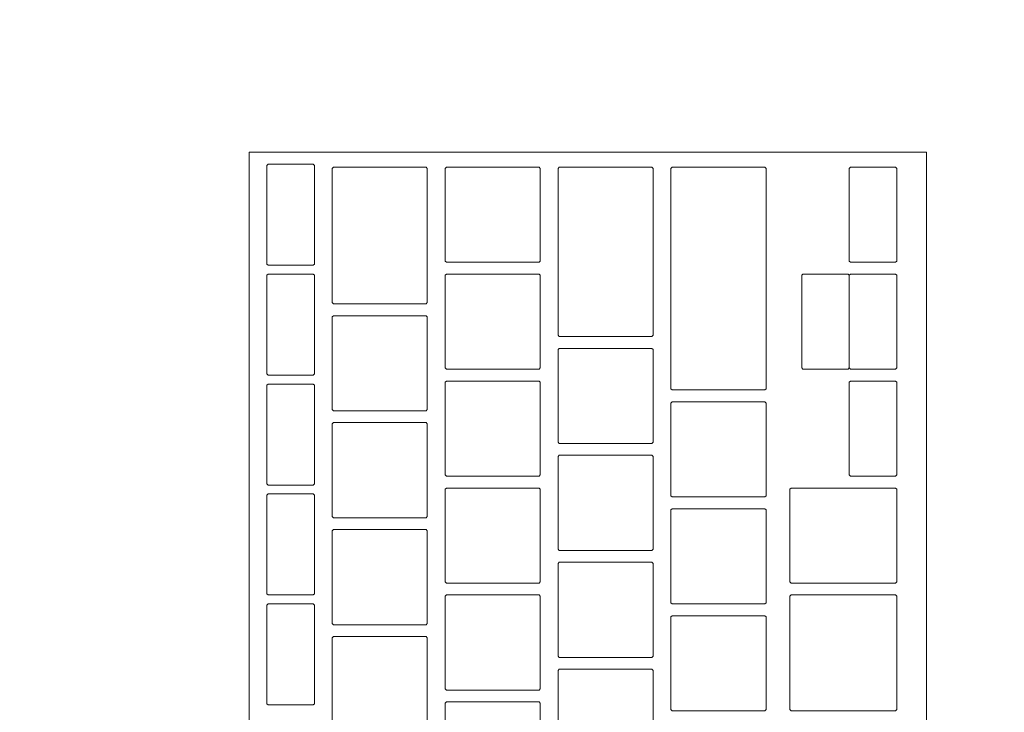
# Model space of a CAD drawing. Header units: metres. Extents: x -4 to 99, y -11 to 17.
# Tile 245 of 256: x 15.351 to 15.517, y 11.995 to 12.111. Entities that reach past the tile are written whole.
import ezdxf

# ---------------------------------------------------------------- set-up
doc = ezdxf.new("R2010")
doc.units = ezdxf.units.M
doc.header["$MEASUREMENT"] = 0
doc.linetypes.add('Wipeout_Contour', pattern=[1, 0, -1])
doc.layers.add('152 - Bemaßung_ Beschriftung.Ausbau', color=7, linetype='Continuous')
doc.layers.add('701 - Einrichtung.Möbel', color=7, linetype='Continuous')
doc.styles.add('ERSTELLTER_STIL_2', font='txt')
doc.dimstyles.new('ERSTELLTER_STIL__2', dxfattribs={"dimtxt": 0.1, "dimasz": 0.0532, "dimexe": 0.18, "dimexo": 0.0625, "dimgap": 0, "dimtad": 1, "dimtih": 1, "dimtoh": 1, "dimzin": 0, "dimdsep": 46, "dimtxsty": 'ERSTELLTER_STIL_2', "dimblk": 'ARROWHEAD_2', "dimblk1": 'ARROWHEAD_2', "dimblk2": 'ARROWHEAD_2', "dimcen": 0.09, "dimse1": 1, "dimse2": 1, "dimclrd": 7, "dimclre": 7, "dimclrt": 7, "dimazin": 0, "dimtfac": 1, "dimtdec": 4, "dimtmove": 0, "dimatfit": 3, "dimfxl": 1, "dimtolj": 1, "dimtzin": 0, "dimarcsym": 0})

# ---------------------------------------------------------------- blocks, each defined once
blk = doc.blocks.new('*D271')
at = {"layer": '152 - Bemaßung_ Beschriftung.Ausbau', "color": 7, "linetype": 'Continuous', "lineweight": 5}
for p, q in [((15, 15.3025), (15, 15.4075)), ((18.48, 15.3025), (18.48, 15.4075)), ((15.02021, 15.39), (14.97979, 15.32)), ((18.50021, 15.39), (18.45979, 15.32)), ((15, 15.355), (18.48, 15.355))]:
    blk.add_line(p, q, dxfattribs=at)
at = {"layer": '152 - Bemaßung_ Beschriftung.Ausbau', "color": 7, "lineweight": 5, "char_height": 0.1, "attachment_point": 7, "style": 'ERSTELLTER_STIL_2'}
for s, insert in [('\\A1;{\\pql;\\fArial|b0|i0|c0|p38;3,48}', (16.53108, 15.375)), ('\\A1;{\\pql;\\fArial|b0|i0|c0|p38;12}', (18.308, 15.375))]:
    blk.add_mtext(s, dxfattribs=dict(at, insert=insert))
blk = doc.blocks.new('ARROWHEAD_2')
at = {"color": 0, "linetype": 'Continuous', "lineweight": 0}
for p, q in [((-0.3781, -0.655), (0.3781, 0.655)), ((0, 0), (-1, 0))]:
    blk.add_line(p, q, dxfattribs=at)

msp = doc.modelspace()

# ---------------------------------------------------------------- wipeouts: each hides what was drawn before it
at = {"color": 254, "linetype": 'Wipeout_Contour', "lineweight": 0, "ltscale": 118.870959}
msp.add_wipeout([(15.00003, 10.68998), (17.20003, 10.68998), (17.20003, 11.48998), (15.80003, 11.48998), (15.80003, 12.68998), (15.00003, 12.68998)], dxfattribs=at).dxf.layer = '701 - Einrichtung.Möbel'

# ---------------------------------------------------------------- next in the draw order: wipeouts: each hides what was drawn before it
at = {"color": 254, "linetype": 'Wipeout_Contour', "lineweight": 0, "ltscale": 78.155615}
msp.add_wipeout([(15.50394, 11.82684), (15.50394, 12.08884), (15.38994, 12.08884), (15.38994, 11.82684)], dxfattribs=at).dxf.layer = '701 - Einrichtung.Möbel'

# ---------------------------------------------------------------- next in the draw order: linework, layer by layer
at = {"layer": '701 - Einrichtung.Möbel', "color": 7, "linetype": 'Continuous', "lineweight": 5, "flags": 128}
msp.add_lwpolyline([(15.50394, 11.82684), (15.50394, 12.08884), (15.38994, 12.08884), (15.38994, 11.82684)], close=True, dxfattribs=at)

# ---------------------------------------------------------------- next in the draw order: wipeouts: each hides what was drawn before it
at = {"color": 254, "linetype": 'Wipeout_Contour', "lineweight": 0, "ltscale": 175.783918}
msp.add_wipeout([(15.40094, 12.07834), (15.40094, 12.08664), (15.40074, 12.08684), (15.39314, 12.08684), (15.39294, 12.08664), (15.39294, 12.07004), (15.39314, 12.06984), (15.40074, 12.06984), (15.40094, 12.07004)], dxfattribs=at).dxf.layer = '701 - Einrichtung.Möbel'
at = {"color": 254, "linetype": 'Wipeout_Contour', "lineweight": 0, "ltscale": 175.874022}
msp.add_wipeout([(15.41994, 12.07484), (15.41994, 12.08614), (15.41974, 12.08634), (15.40414, 12.08634), (15.40394, 12.08614), (15.40394, 12.06354), (15.40414, 12.06334), (15.41974, 12.06334), (15.41994, 12.06354)], dxfattribs=at).dxf.layer = '701 - Einrichtung.Möbel'
at = {"color": 254, "linetype": 'Wipeout_Contour', "lineweight": 0, "ltscale": 176.027543}
msp.add_wipeout([(15.43894, 12.07834), (15.43894, 12.08614), (15.43874, 12.08634), (15.42314, 12.08634), (15.42294, 12.08614), (15.42294, 12.07054), (15.42314, 12.07034), (15.43874, 12.07034), (15.43894, 12.07054)], dxfattribs=at).dxf.layer = '701 - Einrichtung.Möbel'
at = {"color": 254, "linetype": 'Wipeout_Contour', "lineweight": 0, "ltscale": 176.127841}
msp.add_wipeout([(15.45794, 12.07209), (15.45794, 12.08614), (15.45774, 12.08634), (15.44214, 12.08634), (15.44194, 12.08614), (15.44194, 12.05804), (15.44214, 12.05784), (15.45774, 12.05784), (15.45794, 12.05804)], dxfattribs=at).dxf.layer = '701 - Einrichtung.Möbel'
at = {"color": 254, "linetype": 'Wipeout_Contour', "lineweight": 0, "ltscale": 176.23769}
msp.add_wipeout([(15.47694, 12.06759), (15.47694, 12.08614), (15.47674, 12.08634), (15.46114, 12.08634), (15.46094, 12.08614), (15.46094, 12.04904), (15.46114, 12.04884), (15.47674, 12.04884), (15.47694, 12.04904)], dxfattribs=at).dxf.layer = '701 - Einrichtung.Möbel'
at = {"color": 254, "linetype": 'Wipeout_Contour', "lineweight": 0, "ltscale": 176.477495}
msp.add_wipeout([(15.49894, 12.07834), (15.49894, 12.08614), (15.49874, 12.08634), (15.49114, 12.08634), (15.49094, 12.08614), (15.49094, 12.07054), (15.49114, 12.07034), (15.49874, 12.07034), (15.49894, 12.07054)], dxfattribs=at).dxf.layer = '701 - Einrichtung.Möbel'
at = {"color": 254, "linetype": 'Wipeout_Contour', "lineweight": 0, "ltscale": 175.681001}
msp.add_wipeout([(15.40094, 12.05984), (15.40094, 12.06814), (15.40074, 12.06834), (15.39314, 12.06834), (15.39294, 12.06814), (15.39294, 12.05154), (15.39314, 12.05134), (15.40074, 12.05134), (15.40094, 12.05154)], dxfattribs=at).dxf.layer = '701 - Einrichtung.Möbel'
at = {"color": 254, "linetype": 'Wipeout_Contour', "lineweight": 0, "ltscale": 175.927544}
msp.add_wipeout([(15.43894, 12.06034), (15.43894, 12.06814), (15.43874, 12.06834), (15.42314, 12.06834), (15.42294, 12.06814), (15.42294, 12.05254), (15.42314, 12.05234), (15.43874, 12.05234), (15.43894, 12.05254)], dxfattribs=at).dxf.layer = '701 - Einrichtung.Möbel'
at = {"color": 254, "linetype": 'Wipeout_Contour', "lineweight": 0, "ltscale": 176.377752}
msp.add_wipeout([(15.49894, 12.06034), (15.49894, 12.06814), (15.49874, 12.06834), (15.49114, 12.06834), (15.49094, 12.06814), (15.49094, 12.05254), (15.49114, 12.05234), (15.49874, 12.05234), (15.49894, 12.05254)], dxfattribs=at).dxf.layer = '701 - Einrichtung.Möbel'
at = {"color": 254, "linetype": 'Wipeout_Contour', "lineweight": 0, "ltscale": 175.754174}
msp.add_wipeout([(15.41994, 12.05334), (15.41994, 12.06114), (15.41974, 12.06134), (15.40414, 12.06134), (15.40394, 12.06114), (15.40394, 12.04554), (15.40414, 12.04534), (15.41974, 12.04534), (15.41994, 12.04554)], dxfattribs=at).dxf.layer = '701 - Einrichtung.Möbel'
at = {"color": 254, "linetype": 'Wipeout_Contour', "lineweight": 0, "ltscale": 175.992748}
msp.add_wipeout([(15.45794, 12.04784), (15.45794, 12.05564), (15.45774, 12.05584), (15.44214, 12.05584), (15.44194, 12.05564), (15.44194, 12.04004), (15.44214, 12.03984), (15.45774, 12.03984), (15.45794, 12.04004)], dxfattribs=at).dxf.layer = '701 - Einrichtung.Möbel'
at = {"color": 254, "linetype": 'Wipeout_Contour', "lineweight": 0, "ltscale": 175.578181}
msp.add_wipeout([(15.40094, 12.04134), (15.40094, 12.04964), (15.40074, 12.04984), (15.39314, 12.04984), (15.39294, 12.04964), (15.39294, 12.03304), (15.39314, 12.03284), (15.40074, 12.03284), (15.40094, 12.03304)], dxfattribs=at).dxf.layer = '701 - Einrichtung.Möbel'
at = {"color": 254, "linetype": 'Wipeout_Contour', "lineweight": 0, "ltscale": 175.827638}
msp.add_wipeout([(15.43894, 12.04234), (15.43894, 12.05014), (15.43874, 12.05034), (15.42314, 12.05034), (15.42294, 12.05014), (15.42294, 12.03454), (15.42314, 12.03434), (15.43874, 12.03434), (15.43894, 12.03454)], dxfattribs=at).dxf.layer = '701 - Einrichtung.Möbel'
at = {"color": 254, "linetype": 'Wipeout_Contour', "lineweight": 0, "ltscale": 176.278101}
msp.add_wipeout([(15.49894, 12.04234), (15.49894, 12.05014), (15.49874, 12.05034), (15.49114, 12.05034), (15.49094, 12.05014), (15.49094, 12.03454), (15.49114, 12.03434), (15.49874, 12.03434), (15.49894, 12.03454)], dxfattribs=at).dxf.layer = '701 - Einrichtung.Möbel'
at = {"color": 254, "linetype": 'Wipeout_Contour', "lineweight": 0, "ltscale": 176.077548}
msp.add_wipeout([(15.47694, 12.03884), (15.47694, 12.04664), (15.47674, 12.04684), (15.46114, 12.04684), (15.46094, 12.04664), (15.46094, 12.03104), (15.46114, 12.03084), (15.47674, 12.03084), (15.47694, 12.03104)], dxfattribs=at).dxf.layer = '701 - Einrichtung.Möbel'
at = {"color": 254, "linetype": 'Wipeout_Contour', "lineweight": 0, "ltscale": 175.654227}
msp.add_wipeout([(15.41994, 12.03534), (15.41994, 12.04314), (15.41974, 12.04334), (15.40414, 12.04334), (15.40394, 12.04314), (15.40394, 12.02754), (15.40414, 12.02734), (15.41974, 12.02734), (15.41994, 12.02754)], dxfattribs=at).dxf.layer = '701 - Einrichtung.Möbel'
at = {"color": 254, "linetype": 'Wipeout_Contour', "lineweight": 0, "ltscale": 175.892982}
msp.add_wipeout([(15.45794, 12.02984), (15.45794, 12.03764), (15.45774, 12.03784), (15.44214, 12.03784), (15.44194, 12.03764), (15.44194, 12.02204), (15.44214, 12.02184), (15.45774, 12.02184), (15.45794, 12.02204)], dxfattribs=at).dxf.layer = '701 - Einrichtung.Möbel'
at = {"color": 254, "linetype": 'Wipeout_Contour', "lineweight": 0, "ltscale": 175.727824}
msp.add_wipeout([(15.43894, 12.02434), (15.43894, 12.03214), (15.43874, 12.03234), (15.42314, 12.03234), (15.42294, 12.03214), (15.42294, 12.01654), (15.42314, 12.01634), (15.43874, 12.01634), (15.43894, 12.01654)], dxfattribs=at).dxf.layer = '701 - Einrichtung.Möbel'
at = {"color": 254, "linetype": 'Wipeout_Contour', "lineweight": 0, "ltscale": 176.147033}
msp.add_wipeout([(15.49894, 12.02434), (15.49894, 12.03214), (15.49874, 12.03234), (15.48114, 12.03234), (15.48094, 12.03214), (15.48094, 12.01654), (15.48114, 12.01634), (15.49874, 12.01634), (15.49894, 12.01654)], dxfattribs=at).dxf.layer = '701 - Einrichtung.Möbel'
at = {"color": 254, "linetype": 'Wipeout_Contour', "lineweight": 0, "ltscale": 175.475459}
msp.add_wipeout([(15.40094, 12.02284), (15.40094, 12.03114), (15.40074, 12.03134), (15.39314, 12.03134), (15.39294, 12.03114), (15.39294, 12.01454), (15.39314, 12.01434), (15.40074, 12.01434), (15.40094, 12.01454)], dxfattribs=at).dxf.layer = '701 - Einrichtung.Möbel'
at = {"color": 254, "linetype": 'Wipeout_Contour', "lineweight": 0, "ltscale": 175.977905}
msp.add_wipeout([(15.47694, 12.02084), (15.47694, 12.02864), (15.47674, 12.02884), (15.46114, 12.02884), (15.46094, 12.02864), (15.46094, 12.01304), (15.46114, 12.01284), (15.47674, 12.01284), (15.47694, 12.01304)], dxfattribs=at).dxf.layer = '701 - Einrichtung.Möbel'
at = {"color": 254, "linetype": 'Wipeout_Contour', "lineweight": 0, "ltscale": 175.554373}
msp.add_wipeout([(15.41994, 12.01734), (15.41994, 12.02514), (15.41974, 12.02534), (15.40414, 12.02534), (15.40394, 12.02514), (15.40394, 12.00954), (15.40414, 12.00934), (15.41974, 12.00934), (15.41994, 12.00954)], dxfattribs=at).dxf.layer = '701 - Einrichtung.Möbel'
at = {"color": 254, "linetype": 'Wipeout_Contour', "lineweight": 0, "ltscale": 175.793309}
msp.add_wipeout([(15.45794, 12.01184), (15.45794, 12.01964), (15.45774, 12.01984), (15.44214, 12.01984), (15.44194, 12.01964), (15.44194, 12.00404), (15.44214, 12.00384), (15.45774, 12.00384), (15.45794, 12.00404)], dxfattribs=at).dxf.layer = '701 - Einrichtung.Möbel'
at = {"color": 254, "linetype": 'Wipeout_Contour', "lineweight": 0, "ltscale": 175.628103}
msp.add_wipeout([(15.43894, 12.00634), (15.43894, 12.01414), (15.43874, 12.01434), (15.42314, 12.01434), (15.42294, 12.01414), (15.42294, 11.99854), (15.42314, 11.99834), (15.43874, 11.99834), (15.43894, 11.99854)], dxfattribs=at).dxf.layer = '701 - Einrichtung.Möbel'
at = {"color": 254, "linetype": 'Wipeout_Contour', "lineweight": 0, "ltscale": 176.038078}
msp.add_wipeout([(15.49894, 12.00459), (15.49894, 12.01414), (15.49874, 12.01434), (15.48114, 12.01434), (15.48094, 12.01414), (15.48094, 11.99504), (15.48114, 11.99484), (15.49874, 11.99484), (15.49894, 11.99504)], dxfattribs=at).dxf.layer = '701 - Einrichtung.Möbel'
at = {"color": 254, "linetype": 'Wipeout_Contour', "lineweight": 0, "ltscale": 175.372836}
msp.add_wipeout([(15.40094, 12.00434), (15.40094, 12.01264), (15.40074, 12.01284), (15.39314, 12.01284), (15.39294, 12.01264), (15.39294, 11.99604), (15.39314, 11.99584), (15.40074, 11.99584), (15.40094, 11.99604)], dxfattribs=at).dxf.layer = '701 - Einrichtung.Möbel'
at = {"color": 254, "linetype": 'Wipeout_Contour', "lineweight": 0, "ltscale": 175.878355}
msp.add_wipeout([(15.47694, 12.00284), (15.47694, 12.01064), (15.47674, 12.01084), (15.46114, 12.01084), (15.46094, 12.01064), (15.46094, 11.99504), (15.46114, 11.99484), (15.47674, 11.99484), (15.47694, 11.99504)], dxfattribs=at).dxf.layer = '701 - Einrichtung.Möbel'
at = {"color": 254, "linetype": 'Wipeout_Contour', "lineweight": 0, "ltscale": 175.454612}
msp.add_wipeout([(15.41994, 11.99934), (15.41994, 12.00714), (15.41974, 12.00734), (15.40414, 12.00734), (15.40394, 12.00714), (15.40394, 11.99154), (15.40414, 11.99134), (15.41974, 11.99134), (15.41994, 11.99154)], dxfattribs=at).dxf.layer = '701 - Einrichtung.Möbel'
at = {"color": 254, "linetype": 'Wipeout_Contour', "lineweight": 0, "ltscale": 175.693729}
msp.add_wipeout([(15.45794, 11.99384), (15.45794, 12.00164), (15.45774, 12.00184), (15.44214, 12.00184), (15.44194, 12.00164), (15.44194, 11.98604), (15.44214, 11.98584), (15.45774, 11.98584), (15.45794, 11.98604)], dxfattribs=at).dxf.layer = '701 - Einrichtung.Möbel'
at = {"color": 254, "linetype": 'Wipeout_Contour', "lineweight": 0, "ltscale": 175.528475}
msp.add_wipeout([(15.43894, 11.98834), (15.43894, 11.99614), (15.43874, 11.99634), (15.42314, 11.99634), (15.42294, 11.99614), (15.42294, 11.98054), (15.42314, 11.98034), (15.43874, 11.98034), (15.43894, 11.98054)], dxfattribs=at).dxf.layer = '701 - Einrichtung.Möbel'

# ---------------------------------------------------------------- next in the draw order: linework, layer by layer
at = {"layer": '701 - Einrichtung.Möbel', "color": 7, "linetype": 'Continuous', "lineweight": 5, "flags": 128}
for points in [[(15.40094, 12.07834), (15.40094, 12.08664), (15.40074, 12.08684), (15.39314, 12.08684), (15.39294, 12.08664), (15.39294, 12.07004), (15.39314, 12.06984), (15.40074, 12.06984), (15.40094, 12.07004)], [(15.41994, 12.07484), (15.41994, 12.08614), (15.41974, 12.08634), (15.40414, 12.08634), (15.40394, 12.08614), (15.40394, 12.06354), (15.40414, 12.06334), (15.41974, 12.06334), (15.41994, 12.06354)], [(15.43894, 12.07834), (15.43894, 12.08614), (15.43874, 12.08634), (15.42314, 12.08634), (15.42294, 12.08614), (15.42294, 12.07054), (15.42314, 12.07034), (15.43874, 12.07034), (15.43894, 12.07054)], [(15.45794, 12.07209), (15.45794, 12.08614), (15.45774, 12.08634), (15.44214, 12.08634), (15.44194, 12.08614), (15.44194, 12.05804), (15.44214, 12.05784), (15.45774, 12.05784), (15.45794, 12.05804)], [(15.47694, 12.06759), (15.47694, 12.08614), (15.47674, 12.08634), (15.46114, 12.08634), (15.46094, 12.08614), (15.46094, 12.04904), (15.46114, 12.04884), (15.47674, 12.04884), (15.47694, 12.04904)], [(15.49894, 12.07834), (15.49894, 12.08614), (15.49874, 12.08634), (15.49114, 12.08634), (15.49094, 12.08614), (15.49094, 12.07054), (15.49114, 12.07034), (15.49874, 12.07034), (15.49894, 12.07054)], [(15.40094, 12.05984), (15.40094, 12.06814), (15.40074, 12.06834), (15.39314, 12.06834), (15.39294, 12.06814), (15.39294, 12.05154), (15.39314, 12.05134), (15.40074, 12.05134), (15.40094, 12.05154)], [(15.43894, 12.06034), (15.43894, 12.06814), (15.43874, 12.06834), (15.42314, 12.06834), (15.42294, 12.06814), (15.42294, 12.05254), (15.42314, 12.05234), (15.43874, 12.05234), (15.43894, 12.05254)], [(15.49894, 12.06034), (15.49894, 12.06814), (15.49874, 12.06834), (15.49114, 12.06834), (15.49094, 12.06814), (15.49094, 12.05254), (15.49114, 12.05234), (15.49874, 12.05234), (15.49894, 12.05254)], [(15.41994, 12.05334), (15.41994, 12.06114), (15.41974, 12.06134), (15.40414, 12.06134), (15.40394, 12.06114), (15.40394, 12.04554), (15.40414, 12.04534), (15.41974, 12.04534), (15.41994, 12.04554)], [(15.45794, 12.04784), (15.45794, 12.05564), (15.45774, 12.05584), (15.44214, 12.05584), (15.44194, 12.05564), (15.44194, 12.04004), (15.44214, 12.03984), (15.45774, 12.03984), (15.45794, 12.04004)], [(15.40094, 12.04134), (15.40094, 12.04964), (15.40074, 12.04984), (15.39314, 12.04984), (15.39294, 12.04964), (15.39294, 12.03304), (15.39314, 12.03284), (15.40074, 12.03284), (15.40094, 12.03304)], [(15.43894, 12.04234), (15.43894, 12.05014), (15.43874, 12.05034), (15.42314, 12.05034), (15.42294, 12.05014), (15.42294, 12.03454), (15.42314, 12.03434), (15.43874, 12.03434), (15.43894, 12.03454)], [(15.49894, 12.04234), (15.49894, 12.05014), (15.49874, 12.05034), (15.49114, 12.05034), (15.49094, 12.05014), (15.49094, 12.03454), (15.49114, 12.03434), (15.49874, 12.03434), (15.49894, 12.03454)], [(15.47694, 12.03884), (15.47694, 12.04664), (15.47674, 12.04684), (15.46114, 12.04684), (15.46094, 12.04664), (15.46094, 12.03104), (15.46114, 12.03084), (15.47674, 12.03084), (15.47694, 12.03104)], [(15.41994, 12.03534), (15.41994, 12.04314), (15.41974, 12.04334), (15.40414, 12.04334), (15.40394, 12.04314), (15.40394, 12.02754), (15.40414, 12.02734), (15.41974, 12.02734), (15.41994, 12.02754)], [(15.45794, 12.02984), (15.45794, 12.03764), (15.45774, 12.03784), (15.44214, 12.03784), (15.44194, 12.03764), (15.44194, 12.02204), (15.44214, 12.02184), (15.45774, 12.02184), (15.45794, 12.02204)], [(15.43894, 12.02434), (15.43894, 12.03214), (15.43874, 12.03234), (15.42314, 12.03234), (15.42294, 12.03214), (15.42294, 12.01654), (15.42314, 12.01634), (15.43874, 12.01634), (15.43894, 12.01654)], [(15.49894, 12.02434), (15.49894, 12.03214), (15.49874, 12.03234), (15.48114, 12.03234), (15.48094, 12.03214), (15.48094, 12.01654), (15.48114, 12.01634), (15.49874, 12.01634), (15.49894, 12.01654)], [(15.40094, 12.02284), (15.40094, 12.03114), (15.40074, 12.03134), (15.39314, 12.03134), (15.39294, 12.03114), (15.39294, 12.01454), (15.39314, 12.01434), (15.40074, 12.01434), (15.40094, 12.01454)], [(15.47694, 12.02084), (15.47694, 12.02864), (15.47674, 12.02884), (15.46114, 12.02884), (15.46094, 12.02864), (15.46094, 12.01304), (15.46114, 12.01284), (15.47674, 12.01284), (15.47694, 12.01304)], [(15.41994, 12.01734), (15.41994, 12.02514), (15.41974, 12.02534), (15.40414, 12.02534), (15.40394, 12.02514), (15.40394, 12.00954), (15.40414, 12.00934), (15.41974, 12.00934), (15.41994, 12.00954)], [(15.45794, 12.01184), (15.45794, 12.01964), (15.45774, 12.01984), (15.44214, 12.01984), (15.44194, 12.01964), (15.44194, 12.00404), (15.44214, 12.00384), (15.45774, 12.00384), (15.45794, 12.00404)], [(15.43894, 12.00634), (15.43894, 12.01414), (15.43874, 12.01434), (15.42314, 12.01434), (15.42294, 12.01414), (15.42294, 11.99854), (15.42314, 11.99834), (15.43874, 11.99834), (15.43894, 11.99854)], [(15.49894, 12.00459), (15.49894, 12.01414), (15.49874, 12.01434), (15.48114, 12.01434), (15.48094, 12.01414), (15.48094, 11.99504), (15.48114, 11.99484), (15.49874, 11.99484), (15.49894, 11.99504)], [(15.40094, 12.00434), (15.40094, 12.01264), (15.40074, 12.01284), (15.39314, 12.01284), (15.39294, 12.01264), (15.39294, 11.99604), (15.39314, 11.99584), (15.40074, 11.99584), (15.40094, 11.99604)], [(15.47694, 12.00284), (15.47694, 12.01064), (15.47674, 12.01084), (15.46114, 12.01084), (15.46094, 12.01064), (15.46094, 11.99504), (15.46114, 11.99484), (15.47674, 11.99484), (15.47694, 11.99504)], [(15.41994, 11.99934), (15.41994, 12.00714), (15.41974, 12.00734), (15.40414, 12.00734), (15.40394, 12.00714), (15.40394, 11.99154), (15.40414, 11.99134), (15.41974, 11.99134), (15.41994, 11.99154)], [(15.45794, 11.99384), (15.45794, 12.00164), (15.45774, 12.00184), (15.44214, 12.00184), (15.44194, 12.00164), (15.44194, 11.98604), (15.44214, 11.98584), (15.45774, 11.98584), (15.45794, 11.98604)], [(15.43894, 11.98834), (15.43894, 11.99614), (15.43874, 11.99634), (15.42314, 11.99634), (15.42294, 11.99614), (15.42294, 11.98054), (15.42314, 11.98034), (15.43874, 11.98034), (15.43894, 11.98054)]]:
    msp.add_lwpolyline(points, close=True, dxfattribs=at)

# ---------------------------------------------------------------- next in the draw order: wipeouts: each hides what was drawn before it
at = {"color": 254, "linetype": 'Wipeout_Contour', "lineweight": 0, "ltscale": 176.321033}
msp.add_wipeout([(15.49094, 12.06034), (15.49094, 12.06814), (15.49074, 12.06834), (15.48314, 12.06834), (15.48294, 12.06814), (15.48294, 12.05254), (15.48314, 12.05234), (15.49074, 12.05234), (15.49094, 12.05254)], dxfattribs=at).dxf.layer = '701 - Einrichtung.Möbel'

# ---------------------------------------------------------------- next in the draw order: linework, layer by layer
at = {"layer": '701 - Einrichtung.Möbel', "color": 7, "linetype": 'Continuous', "lineweight": 5, "flags": 128}
msp.add_lwpolyline([(15.49094, 12.06034), (15.49094, 12.06814), (15.49074, 12.06834), (15.48314, 12.06834), (15.48294, 12.06814), (15.48294, 12.05254), (15.48314, 12.05234), (15.49074, 12.05234), (15.49094, 12.05254)], close=True, dxfattribs=at)

# ---------------------------------------------------------------- next in the draw order: dimensions: what is measured, and where the dimension line sits
at = {"layer": '152 - Bemaßung_ Beschriftung.Ausbau', "color": 7, "linetype": 'Continuous', "lineweight": 5}
dim = msp.add_linear_dim(base=(18.48, 15.355), p1=(15, 10.74998), p2=(18.48, 10.74998), dimstyle='ERSTELLTER_STIL__2', dxfattribs=at)
dim.commit()
dim.dimension.update_dxf_attribs({"geometry": '*D271', "text_midpoint": (16.66097, 15.425), "dimtype": 160})

doc.saveas('drawing.dxf')
